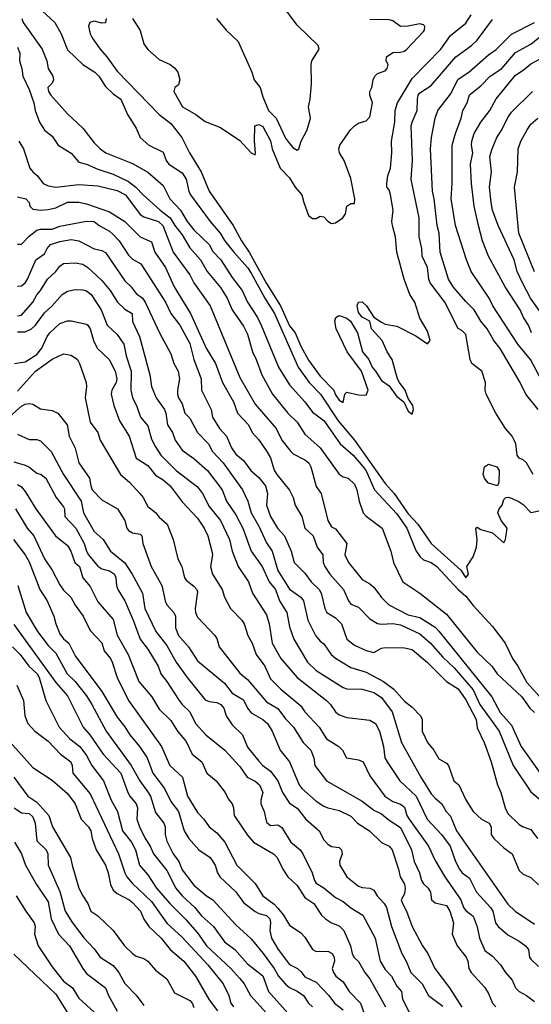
# Model space of a CAD drawing. Header units: metres. Extents: x -46681 to -43747, y -240911 to -237677.
# Tile 53 of 256: x -46489 to -46423, y -240249 to -240120. Entities that reach past the tile are written whole.
import ezdxf

# ---------------------------------------------------------------- set-up
doc = ezdxf.new("R2010")
doc.units = ezdxf.units.M
doc.layers.add('CONTOUR_INDEX', color=1, linetype='Continuous')
doc.layers.add('CONTOUR_INTER', color=3, linetype='Continuous')

msp = doc.modelspace()

# ---------------------------------------------------------------- linework, layer by layer
at = {"layer": 'CONTOUR_INDEX'}
for points, elevation in [([(-46489.05, -240120.02), (-46488.87, -240120.52), (-46486.38, -240124.02), (-46485.78, -240125.52), (-46485.59, -240126.52), (-46484.98, -240127.52), (-46484.92, -240128.02), (-46485.1, -240128.45), (-46485.63, -240129.02), (-46485.56, -240129.52), (-46485.25, -240130.02), (-46483.1, -240132.43), (-46481.1, -240134.31), (-46479.6, -240136.24), (-46478.83, -240137.02), (-46478.06, -240137.52), (-46474.6, -240138.93), (-46472.6, -240140.05), (-46470.6, -240141.8), (-46469.71, -240143.52), (-46468.33, -240145.02), (-46467.44, -240146.52), (-46466.6, -240147.58), (-46464.6, -240149.5), (-46464.1, -240150.4), (-46463.08, -240151.52), (-46461.6, -240153.83), (-46460.27, -240155.52), (-46459.6, -240157.03), (-46458.28, -240159.02), (-46457.8, -240160.02), (-46455.53, -240165.52), (-46454.1, -240167.81), (-46452.1, -240170.02), (-46451.1, -240171.38), (-46449.6, -240172.46), (-46447.49, -240175.52), (-46445.8, -240177.02), (-46444.46, -240178.52), (-46444.1, -240179.03), (-46443.02, -240181.52), (-46440.1, -240184.66), (-46438.78, -240186.52), (-46437.6, -240189.46), (-46437.1, -240190.24), (-46436.6, -240190.65), (-46435.6, -240191.02), (-46434.87, -240191.52), (-46432.1, -240194.52), (-46431.1, -240195.38), (-46430.1, -240196.64), (-46427.6, -240199.36), (-46425.94, -240201.52), (-46424.97, -240203.52), (-46424.27, -240204.52), (-46423.1, -240206.66), (-46420.99, -240209.02)], 120), ([(-46421.64, -240171.02), (-46423.25, -240169.02), (-46423.98, -240167.52), (-46426.6, -240163.09), (-46427.41, -240162.02), (-46428.3, -240160.52), (-46429.13, -240159.52), (-46430.01, -240158.02), (-46431.1, -240156.96), (-46432.74, -240155.02), (-46433.35, -240154.02), (-46434.45, -240150.52), (-46434.55, -240148.02), (-46434.8, -240147.02), (-46435.21, -240143.52), (-46435.44, -240142.52), (-46435.71, -240137.02), (-46435.56, -240135.52), (-46435.07, -240133.02), (-46434.75, -240132.02), (-46433.1, -240129.9), (-46432.1, -240127.93), (-46430.7, -240127.02), (-46428.1, -240124.76), (-46427.1, -240124.05), (-46425.1, -240122.07), (-46422.13, -240120.52)], 120), ([(-46489.6, -240154.94), (-46489.1, -240154.89), (-46488.6, -240154.5), (-46488.31, -240154.02), (-46487.21, -240151.52), (-46486.1, -240150.7), (-46485.74, -240150.02), (-46485.3, -240149.52), (-46484.1, -240149.09), (-46482.6, -240148.84), (-46481.6, -240149.03), (-46479.6, -240150.07), (-46478.6, -240150.28), (-46478.1, -240150.56), (-46475.6, -240154.26), (-46474.78, -240155.02), (-46474.1, -240155.91), (-46473.27, -240156.52), (-46472.93, -240157.02), (-46471.09, -240161.02), (-46469.6, -240163.79), (-46469.18, -240165.02), (-46468.64, -240166.02), (-46468.45, -240167.02), (-46468.74, -240168.52), (-46468.73, -240169.02), (-46468.6, -240169.53), (-46468.1, -240170.28), (-46467.75, -240171.52), (-46467.1, -240172.19), (-46466.1, -240174.06), (-46464.66, -240175.52), (-46464.15, -240176.52), (-46462.75, -240178.02), (-46460.22, -240181.52), (-46459.54, -240183.02), (-46459.12, -240184.52), (-46458.1, -240186.25), (-46457.1, -240188.46), (-46456.37, -240189.52), (-46455.6, -240192.06), (-46454.1, -240194.48), (-46452.63, -240195.52), (-46452.27, -240196.02), (-46451.71, -240198.52), (-46450.7, -240200.52), (-46450.1, -240201.26), (-46449.6, -240201.64), (-46448.68, -240203.02), (-46448.1, -240203.51), (-46446.1, -240204.71), (-46444.1, -240205.31), (-46441.83, -240206.52), (-46440.46, -240207.52), (-46439.1, -240209.11), (-46438.1, -240209.87), (-46437.01, -240211.02), (-46436.78, -240211.52), (-46436.8, -240213.02), (-46436.1, -240214.52), (-46435.24, -240215.52), (-46434.6, -240216.63), (-46433.6, -240217.22), (-46433.34, -240217.52), (-46432.65, -240219.52), (-46432.01, -240220.02), (-46431.1, -240221.98), (-46430.1, -240223.49), (-46429.02, -240224.52), (-46428.04, -240225.02), (-46427.79, -240225.52), (-46427.76, -240226.52), (-46427.42, -240227.02), (-46426.1, -240228.26), (-46425.01, -240229.02), (-46424.1, -240231.21), (-46423.6, -240231.69), (-46422.6, -240232.1), (-46421.6, -240233.08)], 125), ([(-46490.6, -240171.93), (-46489.1, -240170.61), (-46488.6, -240170.34), (-46488.1, -240170.25), (-46487.6, -240170.34), (-46486.6, -240170.94), (-46485.1, -240171.16), (-46484.35, -240171.52), (-46483.14, -240173.02), (-46482.85, -240174.52), (-46482.1, -240176.08), (-46481.62, -240178.02), (-46480.22, -240180.02), (-46480.05, -240181.02), (-46479.84, -240181.52), (-46478.6, -240182.83), (-46476.55, -240184.02), (-46475.58, -240185.52), (-46475.33, -240186.52), (-46475.1, -240186.82), (-46474.6, -240187.15), (-46473.6, -240187.29), (-46473.37, -240187.52), (-46473.23, -240188.52), (-46472.15, -240191.52), (-46470.78, -240194.02), (-46470.33, -240196.02), (-46470.1, -240196.52), (-46469.18, -240197.52), (-46468.96, -240198.02), (-46469, -240199.52), (-46468.6, -240200.53), (-46467.28, -240202.02), (-46466.1, -240203.85), (-46462.6, -240206.76), (-46461.6, -240208.06), (-46460.1, -240208.92), (-46459.57, -240210.02), (-46459.1, -240210.61), (-46457.6, -240211.48), (-46456.99, -240212.02), (-46456.37, -240213.02), (-46455.33, -240215.52), (-46454.09, -240217.02), (-46452.84, -240220.02), (-46452.48, -240220.52), (-46450.6, -240222.14), (-46449.6, -240222.8), (-46449.1, -240223.04), (-46447.6, -240223.39), (-46446.1, -240224.1), (-46445.22, -240225.02), (-46443.65, -240226.02), (-46442.1, -240227.55), (-46441.1, -240228.05), (-46440.71, -240228.52), (-46439.87, -240231.02), (-46439.67, -240232.02), (-46439.1, -240233), (-46438.98, -240233.52), (-46439.1, -240234.24), (-46439.53, -240235.02), (-46439.36, -240235.52), (-46438.81, -240236.52), (-46438.09, -240238.52), (-46436.72, -240241.02), (-46436.04, -240242.02), (-46435.13, -240244.02), (-46433.2, -240246.52), (-46431.6, -240249.03)], 130), ([(-46490.12, -240188.02), (-46488.62, -240190.02), (-46488.1, -240190.92), (-46486.7, -240194.52), (-46485.73, -240196.02), (-46484.85, -240198.02), (-46484.62, -240199.02), (-46484.1, -240200.33), (-46483.6, -240200.96), (-46482.91, -240201.52), (-46482.1, -240203.17), (-46478.6, -240207.83), (-46476.6, -240211.21), (-46475.6, -240212.45), (-46474.95, -240213.52), (-46473.67, -240215.02), (-46472.69, -240216.52), (-46471.93, -240218.52), (-46470.42, -240220.52), (-46469.6, -240222.18), (-46468.58, -240223.52), (-46467.87, -240226.02), (-46467.22, -240227.02), (-46465.95, -240228.52), (-46464.46, -240229.52), (-46463.79, -240230.52), (-46463.48, -240231.52), (-46463.18, -240232.02), (-46461.1, -240233.99), (-46460.1, -240235.4), (-46458.6, -240236.58), (-46458.1, -240236.84), (-46457.1, -240237.09), (-46456.65, -240237.52), (-46456.57, -240238.02), (-46456.68, -240239.02), (-46456.44, -240240.02), (-46455.58, -240241.52), (-46454.1, -240243.48), (-46453.06, -240244.02), (-46452.6, -240244.4), (-46452.1, -240245.08), (-46450.6, -240245.78), (-46448.97, -240247.52), (-46448.21, -240248.52), (-46447.1, -240249.39)], 135), ([(-46490.6, -240214.4), (-46487.6, -240217.76), (-46485.1, -240219.4), (-46483.1, -240221.16), (-46482.1, -240222.52), (-46481.29, -240224.52), (-46480.33, -240225.52), (-46480.04, -240226.02), (-46479.88, -240227.02), (-46479.34, -240228.52), (-46478.11, -240230.52), (-46477.77, -240231.52), (-46477.48, -240233.02), (-46477.1, -240233.78), (-46476.6, -240234.23), (-46475.02, -240235.02), (-46474.6, -240235.4), (-46473.56, -240236.52), (-46473.1, -240237.58), (-46472.45, -240238.52), (-46470.86, -240240.02), (-46469.67, -240241.52), (-46467.89, -240243.02), (-46466.37, -240245.02), (-46464.6, -240248.1), (-46463.48, -240249.52)], 140), ([(-46490.1, -240242.12), (-46484.6, -240247.34), (-46483.1, -240249.78)], 145)]:
    msp.add_lwpolyline(points, dxfattribs=dict(at, elevation=elevation))
at = {"layer": 'CONTOUR_INTER'}
for points, elevation in [([(-46486.93, -240118.52), (-46484.75, -240120.52), (-46483.91, -240122.02), (-46483.1, -240124.11), (-46481.1, -240126.01), (-46479.52, -240127.02), (-46479.01, -240127.52), (-46478.1, -240128.86), (-46477.1, -240129.83), (-46476.1, -240130.55), (-46475.23, -240132.52), (-46474.1, -240134.33), (-46473.6, -240135.54), (-46472.46, -240136.52), (-46470.6, -240137.46), (-46470.22, -240138.52), (-46469.83, -240139.02), (-46468.1, -240140.13), (-46467.6, -240140.96), (-46467.25, -240142.52), (-46467.02, -240143.02), (-46464.44, -240146.52), (-46463.16, -240148.02), (-46462.6, -240148.96), (-46461.38, -240150.52), (-46459.6, -240152.51), (-46459.1, -240153.24), (-46457.3, -240156.52), (-46456.04, -240158.52), (-46452.95, -240165.52), (-46451.52, -240167.52), (-46450.03, -240169.02), (-46447.74, -240172.52), (-46445.61, -240175.02), (-46441.6, -240180.69), (-46440.42, -240182.02), (-46438.6, -240184.65), (-46437.36, -240186.02), (-46435.61, -240188.52), (-46431.72, -240192.02), (-46431.09, -240193.02), (-46430.75, -240192.52), (-46430.95, -240191.52), (-46430.1, -240190.25), (-46429.7, -240189.02), (-46429.6, -240188.02), (-46429.78, -240186.52), (-46429.6, -240186.39), (-46429.1, -240186.68), (-46427.6, -240187.15), (-46426.1, -240188.43), (-46425.91, -240188.02), (-46425.7, -240186.52), (-46426.46, -240185.52), (-46426.88, -240184.52), (-46426.74, -240184.02), (-46426.33, -240183.52), (-46426.1, -240182.78), (-46425.87, -240182.52), (-46425.6, -240182.47), (-46425.1, -240182.62), (-46424.1, -240183.09), (-46423.6, -240183.44), (-46422.6, -240184.47), (-46421.1, -240184.16)], 119), ([(-46463.65, -240120.02), (-46462.37, -240121.52), (-46460.8, -240123.02), (-46459.01, -240127.02), (-46458.73, -240128.02), (-46457.94, -240129.02), (-46457.6, -240130.22), (-46456.83, -240132.02), (-46455.85, -240133.02), (-46454.6, -240135.62), (-46454.1, -240136.34), (-46453.6, -240136.89), (-46453.1, -240137.18), (-46452.89, -240137.02), (-46452.59, -240136.02), (-46451.78, -240134.52), (-46451.36, -240133.02), (-46451.63, -240131.52), (-46451.38, -240130.52), (-46451.23, -240128.52), (-46451.27, -240126.02), (-46451.2, -240125.52), (-46450.24, -240124.02), (-46450.36, -240123.52), (-46453.1, -240120.88), (-46455.24, -240118.02)], 116), ([(-46478.02, -240120.02), (-46478.1, -240120.56), (-46478.6, -240120.63), (-46479.6, -240120.36), (-46480.16, -240120.52), (-46480.34, -240121.02), (-46480.11, -240122.02), (-46479.84, -240122.52), (-46478.82, -240124.02), (-46477.93, -240125.02), (-46476.6, -240126.87), (-46471.1, -240132.52), (-46469.6, -240133.71), (-46468.16, -240135.52), (-46467.17, -240137.52), (-46465.64, -240140.02), (-46464.57, -240142.52), (-46461.44, -240147.02), (-46460.36, -240149.02), (-46459.35, -240150.52), (-46457.1, -240154.6), (-46455.29, -240157.52), (-46454.1, -240160.11), (-46453.35, -240161.02), (-46452.6, -240162.77), (-46451.6, -240164.62), (-46450.1, -240166.68), (-46448.33, -240168.52), (-46448.1, -240169.12), (-46447.6, -240169.83), (-46447.1, -240170.13), (-46446.86, -240169.02), (-46446.6, -240168.76), (-46445.1, -240169.13), (-46444.1, -240169.17), (-46443.85, -240168.52), (-46444.69, -240166.02), (-46446.55, -240163.52), (-46448.02, -240160.52), (-46448.2, -240159.52), (-46448.04, -240159.02), (-46447.6, -240158.77), (-46446.6, -240159.1), (-46446.12, -240159.52), (-46445.22, -240161.02), (-46444.55, -240163.52), (-46443.74, -240164.52), (-46443.32, -240165.52), (-46442.87, -240166.02), (-46442.1, -240167.27), (-46441.1, -240167.96), (-46440.1, -240169.35), (-46439.19, -240170.02), (-46438.6, -240171.26), (-46438.1, -240171.63), (-46437.92, -240171.02), (-46437.99, -240170.52), (-46438.6, -240169.61), (-46439.02, -240168.52), (-46439.76, -240167.52), (-46439.99, -240167.02), (-46440.68, -240164.52), (-46441.33, -240163.52), (-46441.99, -240162.02), (-46443.4, -240160.52), (-46443.6, -240159.52), (-46444.6, -240158.97), (-46445.1, -240158.38), (-46445.25, -240157.52), (-46445.1, -240157.03), (-46444.6, -240156.97), (-46444.03, -240157.52), (-46443.1, -240158.98), (-46442.1, -240159.64), (-46441.6, -240159.9), (-46440.1, -240160.17), (-46437.6, -240161.43), (-46436.1, -240162.46), (-46435.72, -240162.02), (-46436.1, -240160.8), (-46437.1, -240159.1), (-46437.75, -240157.02), (-46438.37, -240156.02), (-46439.14, -240154.02), (-46440.07, -240150.52), (-46440.27, -240148.52), (-46440.67, -240147.02), (-46440.74, -240146.52), (-46440.55, -240145.02), (-46440.91, -240143.02), (-46441.1, -240142.38), (-46441.38, -240142.02), (-46441.41, -240141.52), (-46441.28, -240140.52), (-46440.9, -240139.52), (-46440.75, -240137.52), (-46440.79, -240136.02), (-46440.33, -240133.52), (-46440.32, -240132.02), (-46440.02, -240131.02), (-46438.1, -240127.85), (-46434.33, -240124.02), (-46433.1, -240122.22), (-46431.1, -240120.61), (-46430.39, -240119.52)], 118), ([(-46474.61, -240120.02), (-46473.6, -240121.56), (-46473.1, -240123.29), (-46472.6, -240124.06), (-46471.1, -240125.34), (-46469.68, -240126.02), (-46469.1, -240126.44), (-46468.68, -240127.02), (-46468.43, -240128.02), (-46468.6, -240128.67), (-46469.05, -240129.02), (-46469.18, -240129.52), (-46468.08, -240131.52), (-46466.32, -240132.52), (-46465.1, -240133.44), (-46463.1, -240134.25), (-46460.6, -240135.91), (-46459.1, -240137.53), (-46458.6, -240137.78), (-46458.52, -240137.52), (-46458.66, -240136.02), (-46458.63, -240134.02), (-46458.1, -240133.83), (-46457.6, -240134.08), (-46456.6, -240135.97), (-46456.34, -240137.02), (-46455.3, -240139.52), (-46454.1, -240140.82), (-46453.34, -240142.02), (-46452.47, -240143.02), (-46452.23, -240144.02), (-46451.6, -240145.7), (-46451.1, -240146.11), (-46450.6, -240146.11), (-46450.1, -240145.82), (-46449.6, -240145.91), (-46449.1, -240146.45), (-46448.6, -240146.74), (-46448.1, -240146.68), (-46447.12, -240146.02), (-46446.8, -240145.52), (-46446.6, -240144.49), (-46446.1, -240144.14), (-46445.6, -240144.14), (-46445.58, -240143.52), (-46446.1, -240140.87), (-46446.97, -240138.52), (-46447.58, -240137.52), (-46447.68, -240137.02), (-46447.53, -240136.52), (-46446.12, -240134.52), (-46445.6, -240134.01), (-46445.1, -240133.65), (-46444.1, -240133.35), (-46443.6, -240132.85), (-46443.26, -240131.02), (-46443.63, -240130.02), (-46443.62, -240129.52), (-46443.36, -240129.02), (-46443.18, -240128.02), (-46442.96, -240127.52), (-46442.6, -240127.2), (-46441.6, -240126.84), (-46441.33, -240126.52), (-46441.23, -240126.02), (-46441.47, -240125.52), (-46441.45, -240125.02), (-46440.6, -240124.43), (-46439.6, -240124.42), (-46439.1, -240124.28), (-46438.77, -240124.02), (-46436.6, -240121.7), (-46436.46, -240121.52), (-46436.41, -240121.02), (-46436.6, -240120.82), (-46437.1, -240120.68), (-46438.6, -240121.01), (-46439.6, -240121.07), (-46440.6, -240120.32), (-46441.1, -240120.16), (-46443.6, -240120.12)], 117), ([(-46422.3, -240179.52), (-46423.18, -240178.02), (-46423.6, -240177.59), (-46424.1, -240177.39), (-46424.37, -240177.02), (-46424.56, -240175.52), (-46424.77, -240175.02), (-46425.05, -240174.52), (-46425.92, -240173.52), (-46427.18, -240171.52), (-46428.41, -240169.02), (-46428.57, -240168.52), (-46428.52, -240167.52), (-46429.01, -240166.02), (-46430.28, -240165.02), (-46430.53, -240164.52), (-46431.1, -240161.27), (-46431.6, -240160.72), (-46432.1, -240160.45), (-46433.8, -240157.02), (-46435.72, -240154.52), (-46435.92, -240154.02), (-46436.09, -240152.52), (-46436.77, -240151.02), (-46436.83, -240150.02), (-46437.19, -240148.52), (-46437.18, -240146.02), (-46438.23, -240141.02), (-46438.06, -240138.52), (-46438.2, -240134.02), (-46438.1, -240133.52), (-46437.43, -240132.02), (-46437.41, -240130.52), (-46437.3, -240130.02), (-46437.1, -240129.71), (-46435.6, -240128.73), (-46432.4, -240125.02), (-46430.34, -240123.52), (-46429.6, -240122.83), (-46427.6, -240120.13)], 119), ([(-46420.5, -240168.52), (-46422.62, -240164.52), (-46424.3, -240162.52), (-46427.56, -240157.52), (-46428.03, -240156.52), (-46430.39, -240153.02), (-46430.99, -240151.52), (-46432.42, -240147.02), (-46433.01, -240143.52), (-46432.85, -240141.52), (-46432.85, -240136.52), (-46432.44, -240135.02), (-46431.67, -240133.02), (-46431.47, -240132.02), (-46430.91, -240131.02), (-46430.6, -240129.95), (-46429.1, -240128.78), (-46427.92, -240127.52), (-46426.38, -240126.52), (-46424.6, -240124.46), (-46422.6, -240123.37), (-46420.96, -240122.02)], 121), ([(-46489.6, -240123.75), (-46489.29, -240124.52), (-46489.36, -240125.52), (-46489.04, -240126.52), (-46488.91, -240127.52), (-46488.1, -240129.28), (-46487.49, -240131.02), (-46487.31, -240132.02), (-46486.75, -240133.52), (-46486.1, -240134.6), (-46485.1, -240135.38), (-46484.28, -240136.52), (-46482.6, -240137.57), (-46481.6, -240138.77), (-46480.6, -240139), (-46479.1, -240139.65), (-46477.1, -240140.31), (-46475.1, -240141.3), (-46474.15, -240142.02), (-46473.22, -240143.02), (-46470.97, -240145.02), (-46469.69, -240146.02), (-46469.09, -240147.02), (-46468.1, -240148.23), (-46467.1, -240149.95), (-46465.7, -240151.52), (-46464.85, -240153.02), (-46463.1, -240155.1), (-46462.25, -240156.52), (-46461.58, -240158.02), (-46460.1, -240160.14), (-46459.6, -240161.2), (-46458.95, -240163.52), (-46458.44, -240164.52), (-46457.72, -240166.52), (-46456.33, -240169.02), (-46454.31, -240171.52), (-46453.1, -240172.68), (-46452.1, -240174.27), (-46450.1, -240176.06), (-46447.6, -240179.47), (-46447.1, -240179.84), (-46446.44, -240180.02), (-46445.6, -240180.77), (-46445.29, -240181.52), (-46445, -240183.02), (-46444.46, -240184.52), (-46444.1, -240184.94), (-46442.02, -240186.52), (-46440.85, -240189.52), (-46440.51, -240191.02), (-46439.31, -240193.52), (-46437.1, -240195), (-46433.6, -240197.77), (-46429.6, -240202.73), (-46427.67, -240204.52), (-46427, -240205.52), (-46423.78, -240208.52), (-46422.71, -240210.02), (-46422.1, -240210.58)], 121), ([(-46422.51, -240161.02), (-46422.9, -240160.02), (-46423.55, -240159.02), (-46423.98, -240158.02), (-46425.94, -240155.02), (-46428.13, -240151.02), (-46428.91, -240149.02), (-46429.43, -240147.02), (-46429.97, -240144.52), (-46430.35, -240141.52), (-46430.47, -240139.02), (-46430.17, -240137.52), (-46430.34, -240136.52), (-46430.3, -240136.02), (-46429.99, -240135.02), (-46429.11, -240133.52), (-46427.95, -240132.02), (-46427.1, -240130.5), (-46424.6, -240127.4), (-46423.6, -240126.76), (-46422.6, -240125.9), (-46419.98, -240124.52)], 122), ([(-46420.5, -240159.52), (-46422.64, -240156.52), (-46423.67, -240154.52), (-46424.36, -240153.02), (-46424.79, -240151.52), (-46426.87, -240147.02), (-46427.58, -240145.02), (-46427.78, -240144.02), (-46427.99, -240142.02), (-46427.73, -240140.02), (-46427.93, -240138.02), (-46427.62, -240137.02), (-46427.01, -240135.52), (-46426.36, -240134.52), (-46425.6, -240132.91), (-46425.1, -240132.25), (-46422.37, -240129.52)], 123), ([(-46422.1, -240153.05), (-46424.18, -240148.02), (-46424.73, -240142.02), (-46424.32, -240140.02), (-46424.23, -240137.02), (-46423.92, -240136.02), (-46423.07, -240134.52), (-46422.6, -240133.8), (-46421.66, -240133.02)], 124), ([(-46489.45, -240136.02), (-46488.83, -240137.02), (-46487.98, -240139.52), (-46487.6, -240140.02), (-46486.98, -240140.52), (-46486.26, -240141.52), (-46485.6, -240141.85), (-46484.6, -240142.03), (-46481.6, -240141.67), (-46479.1, -240141.83), (-46476.6, -240142.45), (-46475.52, -240143.02), (-46473.6, -240145.57), (-46473.1, -240145.88), (-46471.21, -240146.52), (-46470.62, -240147.02), (-46469.28, -240150.52), (-46467.1, -240153.47), (-46466.6, -240154.52), (-46464.45, -240157.52), (-46460.6, -240166.87), (-46458.6, -240170.33), (-46455.86, -240173.52), (-46455.09, -240175.02), (-46453.93, -240176.52), (-46453.6, -240176.82), (-46452.1, -240177.59), (-46451.58, -240178.02), (-46451.3, -240178.52), (-46450.6, -240181.08), (-46449.97, -240182.02), (-46449.09, -240185.52), (-46448.6, -240186.34), (-46448.1, -240186.63), (-46446.61, -240188.52), (-46446.86, -240190.02), (-46446.4, -240191.02), (-46444.6, -240193.21), (-46443.6, -240193.8), (-46443.1, -240194.24), (-46442.1, -240195.56), (-46441.13, -240196.52), (-46438.6, -240197.83), (-46437.1, -240198.2), (-46435.1, -240199.43), (-46434.6, -240199.95), (-46427.68, -240208.52), (-46426.6, -240210.58), (-46425.1, -240212.24), (-46423.87, -240215.02), (-46421.36, -240218.52)], 122), ([(-46489.6, -240143.27), (-46488.5, -240143.52), (-46488.08, -240144.02), (-46487.99, -240144.52), (-46487.6, -240144.91), (-46486.6, -240145.03), (-46485.6, -240144.93), (-46484.6, -240144.71), (-46483.1, -240143.96), (-46481.6, -240143.96), (-46480.6, -240144.18), (-46477.6, -240145.25), (-46475.6, -240146.51), (-46473.6, -240148.51), (-46472.1, -240149.16), (-46471.7, -240150.52), (-46470.28, -240152.52), (-46469.17, -240155.02), (-46467.01, -240158.52), (-46464.97, -240163.02), (-46463.77, -240165.02), (-46462.83, -240167.52), (-46461.4, -240170.02), (-46460.9, -240171.52), (-46459.47, -240173.02), (-46458.97, -240174.02), (-46458.1, -240175.01), (-46457.05, -240176.52), (-46456.6, -240177.36), (-46456.1, -240178.94), (-46455.77, -240179.52), (-46454.1, -240181.55), (-46453.63, -240182.52), (-46453.36, -240183.52), (-46452.5, -240185.02), (-46452.1, -240186.52), (-46451.01, -240187.52), (-46450.47, -240189.02), (-46449.74, -240190.02), (-46449.69, -240191.02), (-46449.48, -240191.52), (-46448.85, -240192.52), (-46447.04, -240194.52), (-46446.4, -240196.02), (-46446.1, -240196.44), (-46445.1, -240196.82), (-46443.6, -240198.35), (-46442.6, -240198.97), (-46442.1, -240199.05), (-46440.6, -240198.96), (-46439.6, -240199.15), (-46437.1, -240200.32), (-46435.67, -240201.52), (-46434.1, -240203.36), (-46432.6, -240204.75), (-46430.1, -240207.61), (-46429.24, -240209.52), (-46426.74, -240213.02), (-46424.92, -240217.52), (-46422.6, -240220.95), (-46418.91, -240224.02)], 123), ([(-46489.6, -240149.46), (-46489.1, -240149.46), (-46488.1, -240148.42), (-46487.1, -240147.63), (-46486.6, -240147.51), (-46485.1, -240147.5), (-46484.1, -240147.11), (-46480.6, -240146.45), (-46479.6, -240146.48), (-46478.96, -240147.02), (-46477.6, -240147.78), (-46477.1, -240148.21), (-46476.35, -240149.02), (-46475.1, -240150.88), (-46474.6, -240151.42), (-46473.5, -240152.02), (-46470.3, -240157.02), (-46469.59, -240158.52), (-46468.4, -240160.02), (-46467.1, -240162.41), (-46466.6, -240164.52), (-46465.61, -240167.02), (-46465.58, -240168.52), (-46464.33, -240171.02), (-46464.13, -240172.02), (-46463.22, -240173.52), (-46462.32, -240174.52), (-46461.67, -240176.02), (-46461.1, -240176.85), (-46460.1, -240177.68), (-46459.16, -240179.02), (-46458.1, -240179.91), (-46457.24, -240181.02), (-46456.96, -240182.02), (-46457.09, -240183.52), (-46456.6, -240185.02), (-46455.65, -240186.52), (-46454.77, -240187.52), (-46453.88, -240189.52), (-46453.49, -240191.02), (-46452.1, -240192.4), (-46451.27, -240193.52), (-46450.22, -240194.52), (-46449.95, -240195.02), (-46449.49, -240197.02), (-46449.22, -240197.52), (-46448.1, -240198.21), (-46447.31, -240199.02), (-46446.61, -240201.02), (-46445.6, -240201.79), (-46444.1, -240202.48), (-46443.1, -240202.75), (-46442.1, -240202.17), (-46441.6, -240202.12), (-46439.1, -240202.16), (-46438.1, -240202.37), (-46436.1, -240204.08), (-46433.6, -240206.53), (-46432.1, -240207.5), (-46431.1, -240208.93), (-46429.73, -240211.52), (-46429.6, -240212.57), (-46428.7, -240214.52), (-46427.77, -240217.02), (-46426.93, -240220.02), (-46426.49, -240221.02), (-46425.96, -240223.02), (-46425.6, -240223.76), (-46424.1, -240225.2), (-46423.6, -240225.52), (-46422.6, -240225.84), (-46421.73, -240227.02)], 124), ([(-46489.6, -240158.81), (-46489.1, -240158.73), (-46487.6, -240157.02), (-46487.1, -240156.06), (-46486.59, -240155.52), (-46485.7, -240154.02), (-46484.6, -240153.02), (-46484.1, -240152.32), (-46483.6, -240151.98), (-46482.1, -240151.9), (-46481.1, -240152.08), (-46480.43, -240152.52), (-46478.6, -240154.2), (-46477.51, -240155.52), (-46476.54, -240157.02), (-46475.6, -240157.95), (-46474.66, -240158.52), (-46474.6, -240159.54), (-46473.69, -240161.52), (-46472.35, -240166.52), (-46472.1, -240168.03), (-46471.52, -240169.52), (-46470.41, -240171.02), (-46470.23, -240171.52), (-46470.04, -240173.02), (-46469.38, -240174.02), (-46469.03, -240175.02), (-46468.1, -240176.34), (-46466.6, -240177.42), (-46464.81, -240179.02), (-46462.9, -240181.52), (-46462.32, -240183.02), (-46461.1, -240184.8), (-46460.18, -240186.52), (-46459.09, -240189.52), (-46457.67, -240191.52), (-46456.75, -240193.52), (-46455.91, -240194.52), (-46455.41, -240196.02), (-46454.46, -240197.52), (-46454.1, -240199.4), (-46453.52, -240201.02), (-46451.76, -240204.02), (-46450.6, -240205.12), (-46447.1, -240207.34), (-46446.6, -240207.49), (-46444.6, -240207.56), (-46443.1, -240207.99), (-46442.1, -240208.61), (-46440.68, -240210.52), (-46439.47, -240214.52), (-46436.96, -240219.02), (-46435.6, -240221.18), (-46435.1, -240221.77), (-46434.2, -240222.52), (-46433.64, -240223.52), (-46433.1, -240224.1), (-46432.3, -240226.02), (-46425.6, -240235.6), (-46424.64, -240236.52), (-46422.1, -240238.22)], 126), ([(-46489.6, -240160.91), (-46488.6, -240160.88), (-46487.77, -240160.52), (-46487.27, -240160.02), (-46486.1, -240158.42), (-46485.07, -240157.52), (-46483.77, -240156.02), (-46483.1, -240155.58), (-46482.1, -240155.36), (-46481.1, -240155.44), (-46480.6, -240155.57), (-46480.01, -240156.02), (-46478.69, -240158.02), (-46477.91, -240160.02), (-46476.6, -240161.27), (-46475.73, -240162.52), (-46475.41, -240164.02), (-46474.76, -240166.02), (-46474.8, -240168.52), (-46474.59, -240169.52), (-46474.06, -240170.52), (-46473.53, -240172.02), (-46472.6, -240173.16), (-46472.1, -240174.93), (-46471.6, -240175.9), (-46470.9, -240177.02), (-46468.91, -240179.02), (-46466.1, -240181.11), (-46465.46, -240182.02), (-46464.6, -240183.7), (-46463.09, -240185.52), (-46461.94, -240188.02), (-46461.59, -240189.52), (-46460.82, -240191.52), (-46459.45, -240193.52), (-46458.94, -240195.02), (-46457.1, -240197.82), (-46456.77, -240199.02), (-46456.37, -240201.52), (-46455.24, -240203.52), (-46453.1, -240206.02), (-46449.25, -240209.02), (-46448.76, -240209.52), (-46448.1, -240210.5), (-46447.6, -240210.91), (-46446.6, -240211.24), (-46443.6, -240211.58), (-46442.87, -240212.02), (-46442.34, -240213.02), (-46441.84, -240215.02), (-46441.64, -240216.52), (-46441.36, -240217.02), (-46439.68, -240219.52), (-46437.58, -240221.52), (-46436.12, -240224.52), (-46434.24, -240226.52), (-46433.14, -240228.02), (-46432.41, -240230.02), (-46431.91, -240231.02), (-46431.55, -240231.52), (-46430.6, -240232.21), (-46429.69, -240234.02), (-46427.85, -240236.02), (-46427.56, -240236.52), (-46427.19, -240238.02), (-46426.85, -240238.52), (-46425.6, -240239.62), (-46424.1, -240240.41), (-46423.28, -240241.02), (-46422.91, -240241.52), (-46422.77, -240242.52), (-46422.6, -240242.78), (-46421.6, -240243.75)], 127), ([(-46490, -240165.02), (-46488.6, -240164.83), (-46487.1, -240163.85), (-46486.44, -240163.02), (-46485.75, -240161.52), (-46485.4, -240161.02), (-46484.1, -240159.8), (-46483.1, -240159.48), (-46482.6, -240159.48), (-46480.6, -240159.89), (-46480.42, -240160.02), (-46480.1, -240160.51), (-46479.67, -240162.02), (-46479.2, -240163.02), (-46477.66, -240164.52), (-46476.84, -240166.02), (-46476.66, -240167.02), (-46476.74, -240167.52), (-46477.29, -240168.52), (-46477.38, -240169.02), (-46477.05, -240170.52), (-46476.28, -240172.52), (-46475.03, -240174.52), (-46474.1, -240177.41), (-46472.6, -240178.33), (-46471.6, -240179.63), (-46470.6, -240180.21), (-46469.68, -240181.02), (-46468.1, -240183.09), (-46466.1, -240185.24), (-46465.25, -240186.52), (-46464.75, -240187.52), (-46464.25, -240189.52), (-46464.16, -240190.02), (-46464.43, -240191.52), (-46464.17, -240192.52), (-46462.87, -240194.52), (-46462.59, -240195.52), (-46461.8, -240197.02), (-46460.33, -240198.52), (-46460.03, -240199.02), (-46459.55, -240200.52), (-46458.99, -240201.52), (-46458.43, -240203.02), (-46457.33, -240204.52), (-46456.6, -240206.2), (-46455.23, -240207.52), (-46452.6, -240209.71), (-46452.09, -240210.52), (-46450.22, -240212.52), (-46449.25, -240214.02), (-46447.65, -240215.02), (-46447.18, -240215.52), (-46446.64, -240216.52), (-46445.1, -240216.78), (-46444.48, -240217.02), (-46443.6, -240218.84), (-46441.67, -240221.52), (-46440.6, -240222.2), (-46439.6, -240222.53), (-46439.1, -240222.95), (-46438.79, -240224.02), (-46438.49, -240224.52), (-46435.95, -240228.02), (-46435.1, -240229.9), (-46433.84, -240232.02), (-46431.73, -240235.02), (-46431.39, -240236.02), (-46431.1, -240236.45), (-46430.1, -240237.17), (-46429.6, -240238.57), (-46429.29, -240240.02), (-46428.6, -240241.63), (-46427.6, -240242.4), (-46426.55, -240243.52), (-46425.91, -240244.52), (-46425.01, -240245.52), (-46424.58, -240246.52), (-46424.1, -240247), (-46423.16, -240247.52), (-46422.1, -240248.32)], 128), ([(-46489.6, -240168.63), (-46487.24, -240166.02), (-46485.1, -240164.46), (-46483.6, -240163.79), (-46482.6, -240163.96), (-46481.77, -240164.52), (-46481.5, -240165.02), (-46480.66, -240167.52), (-46480.59, -240168.02), (-46480.78, -240169.52), (-46480.1, -240172.7), (-46479.1, -240174.02), (-46478.8, -240175.02), (-46476.14, -240179.52), (-46474.99, -240180.52), (-46473.63, -240182.02), (-46473.22, -240182.52), (-46472.6, -240183.69), (-46471.6, -240184.47), (-46471.1, -240185.1), (-46470.06, -240186.02), (-46469.3, -240188.02), (-46468.69, -240190.52), (-46468.17, -240191.52), (-46467.79, -240193.02), (-46467.6, -240193.3), (-46466.6, -240194.09), (-46466.2, -240194.52), (-46466.1, -240194.84), (-46466.42, -240197.02), (-46466.36, -240197.52), (-46466.1, -240198.14), (-46463.85, -240200.52), (-46463.6, -240200.93), (-46463.27, -240202.02), (-46460.6, -240205.47), (-46459.6, -240206.26), (-46457.1, -240209.19), (-46455.6, -240210.06), (-46454.6, -240211.42), (-46453.59, -240212.52), (-46452.31, -240214.52), (-46451.31, -240215.52), (-46450.94, -240216.52), (-46450.81, -240217.52), (-46449.28, -240219.52), (-46444.6, -240222.15), (-46443.1, -240223.32), (-46442.1, -240223.81), (-46441.1, -240224.65), (-46439.6, -240225.59), (-46438.17, -240228.52), (-46437.81, -240230.02), (-46437.11, -240231.52), (-46436.86, -240232.52), (-46436.6, -240232.96), (-46435.98, -240233.52), (-46435.71, -240234.02), (-46435.57, -240235.02), (-46435.1, -240235.43), (-46433.6, -240235.76), (-46433.17, -240236.52), (-46432.71, -240238.02), (-46432.86, -240239.52), (-46432.19, -240241.02), (-46431.04, -240242.52), (-46430.82, -240243.02), (-46430.69, -240244.02), (-46430.39, -240244.52), (-46428.6, -240246.46), (-46428.1, -240247.24), (-46427.61, -240248.52), (-46427.18, -240249.02)], 129), ([(-46489.6, -240174.24), (-46488.1, -240174.97), (-46487.1, -240174.96), (-46486.6, -240175.12), (-46485.2, -240176.52), (-46483.6, -240179.53), (-46481.28, -240183.02), (-46481, -240184.52), (-46479.6, -240186.96), (-46478.43, -240188.02), (-46477.46, -240189.52), (-46475.6, -240191.06), (-46474.63, -240192.52), (-46473.3, -240195.02), (-46472.99, -240197.02), (-46471.56, -240200.02), (-46470.1, -240201.84), (-46468.88, -240204.02), (-46467.47, -240206.02), (-46465.1, -240208.95), (-46464.6, -240209.16), (-46463.6, -240209.26), (-46463.08, -240209.52), (-46462.66, -240210.02), (-46462.37, -240211.02), (-46461.6, -240212.21), (-46460.24, -240213.52), (-46459.6, -240215.11), (-46458.1, -240216.95), (-46457.6, -240217.49), (-46456.6, -240218.24), (-46455.6, -240219.52), (-46455.01, -240221.02), (-46454.1, -240222.43), (-46453.1, -240223.05), (-46451.95, -240224.52), (-46450.23, -240226.02), (-46449.6, -240227.19), (-46449.1, -240227.78), (-46448.6, -240228.06), (-46447.6, -240228.19), (-46447.29, -240228.52), (-46447.22, -240229.02), (-46447.57, -240230.02), (-46447.52, -240230.52), (-46446.6, -240232.02), (-46445.1, -240233.25), (-46444.6, -240233.44), (-46443.6, -240233.5), (-46443.1, -240233.79), (-46442.65, -240234.52), (-46441.73, -240235.52), (-46441.44, -240236.02), (-46440.8, -240238.52), (-46439.45, -240242.02), (-46438.85, -240243.02), (-46438.24, -240244.52), (-46436.76, -240246.02), (-46435.94, -240247.52), (-46434.1, -240248.91)], 131), ([(-46490.1, -240177.87), (-46488.6, -240178.29), (-46488.15, -240178.52), (-46487.1, -240179.33), (-46486.54, -240179.52), (-46485.89, -240180.02), (-46484.54, -240182.52), (-46483.6, -240183.76), (-46483.48, -240184.02), (-46483.43, -240185.02), (-46482, -240186.52), (-46480.9, -240188.52), (-46480.6, -240189.52), (-46480.32, -240190.02), (-46479.1, -240191.48), (-46478.6, -240191.82), (-46477.6, -240192.08), (-46476.95, -240192.52), (-46476.75, -240193.02), (-46476.67, -240194.02), (-46476.51, -240194.52), (-46475.59, -240196.02), (-46474.49, -240198.52), (-46473.59, -240201.02), (-46472.6, -240202.3), (-46471.26, -240204.52), (-46470.91, -240205.52), (-46470.1, -240206.52), (-46468.6, -240208.88), (-46468.1, -240209.53), (-46467.1, -240210.49), (-46466.36, -240212.02), (-46465.01, -240213.52), (-46462.55, -240215.52), (-46460.6, -240217.64), (-46459.63, -240219.02), (-46458.6, -240219.56), (-46458.02, -240220.02), (-46457.6, -240221.02), (-46457.86, -240222.02), (-46457.85, -240222.52), (-46457.42, -240223.52), (-46457.1, -240224.89), (-46456.6, -240225.33), (-46455.6, -240225.24), (-46455.1, -240225.58), (-46453.91, -240227.52), (-46452.71, -240228.52), (-46452.34, -240229.02), (-46451.13, -240231.52), (-46450.83, -240232.52), (-46450.6, -240232.84), (-46449.6, -240233.47), (-46448.1, -240234.73), (-46447.1, -240235.24), (-46446.1, -240236.07), (-46444.52, -240237.02), (-46442.92, -240240.02), (-46442.28, -240243.02), (-46441.6, -240244.11), (-46440.79, -240245.02), (-46440.1, -240246.31), (-46439.47, -240247.02), (-46439.35, -240248.02), (-46437.6, -240251.42)], 132), ([(-46428.65, -240178.52), (-46428.1, -240178.19), (-46427.04, -240178.52), (-46426.71, -240179.02), (-46426.77, -240180.52), (-46426.94, -240181.02), (-46428.1, -240180.65), (-46428.6, -240180.1), (-46428.82, -240179.52), (-46428.65, -240178.52)], 119), ([(-46489.6, -240180.82), (-46489.1, -240181.15), (-46488.6, -240181.76), (-46487.22, -240184.02), (-46484.66, -240187.52), (-46483.1, -240188.79), (-46482.63, -240189.52), (-46482.11, -240191.02), (-46481.52, -240191.52), (-46481.07, -240193.02), (-46480.1, -240194.14), (-46479.1, -240196.14), (-46477.1, -240198.46), (-46476.6, -240200.49), (-46475.15, -240203.02), (-46473.75, -240206.52), (-46472.07, -240208.52), (-46471.1, -240210.17), (-46469.6, -240211.65), (-46468.72, -240213.02), (-46467.6, -240214.37), (-46466.8, -240216.02), (-46465.55, -240217.02), (-46464.87, -240218.52), (-46463.68, -240219.52), (-46462.49, -240221.02), (-46462.1, -240221.86), (-46461.58, -240222.52), (-46461.4, -240223.02), (-46461.34, -240224.02), (-46459.6, -240226.59), (-46458.79, -240227.52), (-46456.17, -240229.02), (-46455.71, -240229.52), (-46454.97, -240231.02), (-46454.3, -240232.02), (-46453.1, -240233.17), (-46452.1, -240234.72), (-46450.93, -240235.52), (-46449.91, -240237.02), (-46449.39, -240237.52), (-46448.6, -240238.05), (-46447.6, -240238.43), (-46447, -240239.02), (-46446.15, -240241.02), (-46445.92, -240242.02), (-46445.68, -240242.52), (-46445.1, -240243.1), (-46444.27, -240244.52), (-46443.6, -240245.36), (-46441.57, -240249.02)], 133), ([(-46489.85, -240184.02), (-46488.35, -240186.52), (-46487.49, -240187.52), (-46486.07, -240190.52), (-46485.08, -240192.02), (-46484.1, -240193.92), (-46483.6, -240194.6), (-46482.64, -240195.52), (-46482.1, -240196.59), (-46481.04, -240198.02), (-46480.1, -240199.88), (-46478.6, -240201.5), (-46478.28, -240202.52), (-46477.48, -240203.52), (-46477.25, -240204.02), (-46476.61, -240206.02), (-46475.1, -240209.03), (-46470.8, -240215.02), (-46469.71, -240217.52), (-46468.06, -240219.02), (-46467.42, -240221.52), (-46466.1, -240223.62), (-46465.27, -240224.52), (-46464.6, -240225.52), (-46463.6, -240226.27), (-46462.55, -240227.52), (-46460.99, -240230.52), (-46458.6, -240232.92), (-46457.57, -240234.52), (-46456.1, -240235.59), (-46455.6, -240236.11), (-46454.87, -240237.02), (-46454.1, -240238.34), (-46452.6, -240239.34), (-46452.1, -240239.92), (-46451.1, -240241.52), (-46450.6, -240241.79), (-46449.1, -240241.75), (-46448.55, -240242.02), (-46448.25, -240242.52), (-46448.23, -240243.02), (-46448.51, -240244.02), (-46448.37, -240244.52), (-46448.04, -240245.02), (-46447.1, -240245.75), (-46446.31, -240247.02), (-46444.84, -240248.52), (-46444.29, -240250.02)], 134), ([(-46489.55, -240194.02), (-46488.49, -240197.52), (-46487.01, -240200.02), (-46485.6, -240201.85), (-46484.6, -240202.82), (-46483.14, -240205.52), (-46482.08, -240206.52), (-46480.6, -240208.43), (-46479.89, -240209.52), (-46478.03, -240213.02), (-46474.78, -240217.52), (-46473.65, -240219.52), (-46472.55, -240221.02), (-46472.25, -240221.52), (-46471.6, -240223.62), (-46470.49, -240225.02), (-46470.32, -240225.52), (-46470.35, -240226.52), (-46470.1, -240227.38), (-46469.29, -240229.02), (-46468.55, -240230.02), (-46468.1, -240231.11), (-46466.6, -240233.11), (-46464.92, -240234.52), (-46464.1, -240235.02), (-46461.1, -240238.3), (-46459.1, -240240.14), (-46457.53, -240242.02), (-46456.1, -240244), (-46455.52, -240245.02), (-46454.6, -240246.06), (-46454.1, -240246.49), (-46453.1, -240246.96), (-46452.28, -240247.52), (-46451.6, -240248.53), (-46451.1, -240249.02)], 136), ([(-46490.1, -240199.1), (-46484.6, -240206.65), (-46483.1, -240208.41), (-46481.04, -240212.52), (-46480.16, -240213.52), (-46478.41, -240216.02), (-46476.11, -240218.52), (-46475.21, -240221.02), (-46474.94, -240221.52), (-46474.11, -240222.52), (-46473.93, -240223.02), (-46474.02, -240224.52), (-46473.69, -240225.52), (-46472.94, -240227.02), (-46472.28, -240228.02), (-46471.87, -240229.02), (-46470.1, -240231.19), (-46468.92, -240233.52), (-46468.1, -240234.51), (-46466.47, -240236.02), (-46465.6, -240237.14), (-46464.04, -240238.52), (-46462.6, -240240.5), (-46461.22, -240241.52), (-46459.6, -240243.37), (-46457.6, -240244.94), (-46456.83, -240247.02), (-46452.1, -240252.29)], 137), ([(-46490.26, -240202.02), (-46489.24, -240203.02), (-46488.12, -240204.52), (-46487.04, -240205.52), (-46486.79, -240206.02), (-46485.92, -240209.02), (-46484.19, -240212.52), (-46482.76, -240214.02), (-46481.48, -240215.02), (-46480.6, -240216.21), (-46479.91, -240217.52), (-46478.39, -240219.52), (-46477.37, -240222.02), (-46476.57, -240223.52), (-46475.88, -240226.02), (-46474.72, -240227.52), (-46474.21, -240228.52), (-46473.66, -240230.52), (-46472.6, -240231.76), (-46471.44, -240233.52), (-46469.74, -240235.52), (-46467.6, -240237.63), (-46465.99, -240239.52), (-46464.93, -240241.02), (-46461.76, -240244.02), (-46460.6, -240245.29), (-46460.02, -240246.02), (-46459.19, -240247.52), (-46457.1, -240249.82)], 138), ([(-46489.7, -240207.02), (-46488.84, -240209.02), (-46488.67, -240211.02), (-46488.28, -240212.02), (-46487.35, -240213.02), (-46485.6, -240214.34), (-46483.99, -240216.02), (-46482.64, -240217.02), (-46482.47, -240217.52), (-46482.38, -240218.52), (-46480.1, -240221.21), (-46476.42, -240229.02), (-46475.6, -240231.52), (-46475.34, -240232.02), (-46474.6, -240232.91), (-46472.1, -240235.25), (-46470.1, -240238.06), (-46468.1, -240239.9), (-46464.78, -240243.52), (-46462.76, -240246.02), (-46462.02, -240247.52), (-46461.74, -240248.52), (-46461.43, -240249.02)], 139), ([(-46490.1, -240219.04), (-46488.27, -240221.52), (-46487.1, -240222.29), (-46485.5, -240224.02), (-46485.04, -240225.52), (-46482.68, -240229.52), (-46482.49, -240230.52), (-46481.58, -240233.52), (-46481.1, -240234.53), (-46480.42, -240235.52), (-46480.04, -240236.52), (-46479.1, -240237.13), (-46477.12, -240239.02), (-46475.66, -240241.02), (-46474.6, -240242.05), (-46474.1, -240242.39), (-46473.1, -240242.69), (-46472.6, -240243.02), (-46471.6, -240244.21), (-46470.1, -240245.35), (-46469.1, -240247.18), (-46467.1, -240248.17), (-46466.8, -240248.52), (-46466.6, -240249.08)], 141), ([(-46490.05, -240223.02), (-46489.1, -240223.67), (-46488.1, -240223.75), (-46487.6, -240224.2), (-46487.32, -240225.02), (-46487.1, -240227.32), (-46485.85, -240228.52), (-46485.66, -240229.02), (-46485.59, -240230.52), (-46484.1, -240233.95), (-46483.39, -240236.52), (-46482.43, -240238.02), (-46480.9, -240240.02), (-46479.6, -240241.41), (-46478.82, -240242.52), (-46477.1, -240243.62), (-46476.38, -240244.52), (-46475.6, -240245.96), (-46474.1, -240247.49), (-46473.1, -240248.83)], 142), ([(-46490.02, -240227.52), (-46489.07, -240229.02), (-46488.58, -240230.52), (-46487.13, -240233.02), (-46485.6, -240235.29), (-46485.22, -240237.52), (-46484.27, -240239.52), (-46482.84, -240241.02), (-46481.09, -240244.02), (-46480.6, -240244.66), (-46478.1, -240246.52), (-46477.71, -240247.52), (-46476.6, -240249.56)], 143), ([(-46489.8, -240234.52), (-46488.54, -240236.52), (-46487.42, -240238.02), (-46487.31, -240238.52), (-46487.4, -240239.52), (-46486.9, -240241.02), (-46485.1, -240243.8), (-46483.6, -240245.64), (-46482.43, -240246.52), (-46481.6, -240247.89), (-46478.6, -240250.63)], 144)]:
    msp.add_lwpolyline(points, dxfattribs=dict(at, elevation=elevation))

doc.saveas('drawing.dxf')
